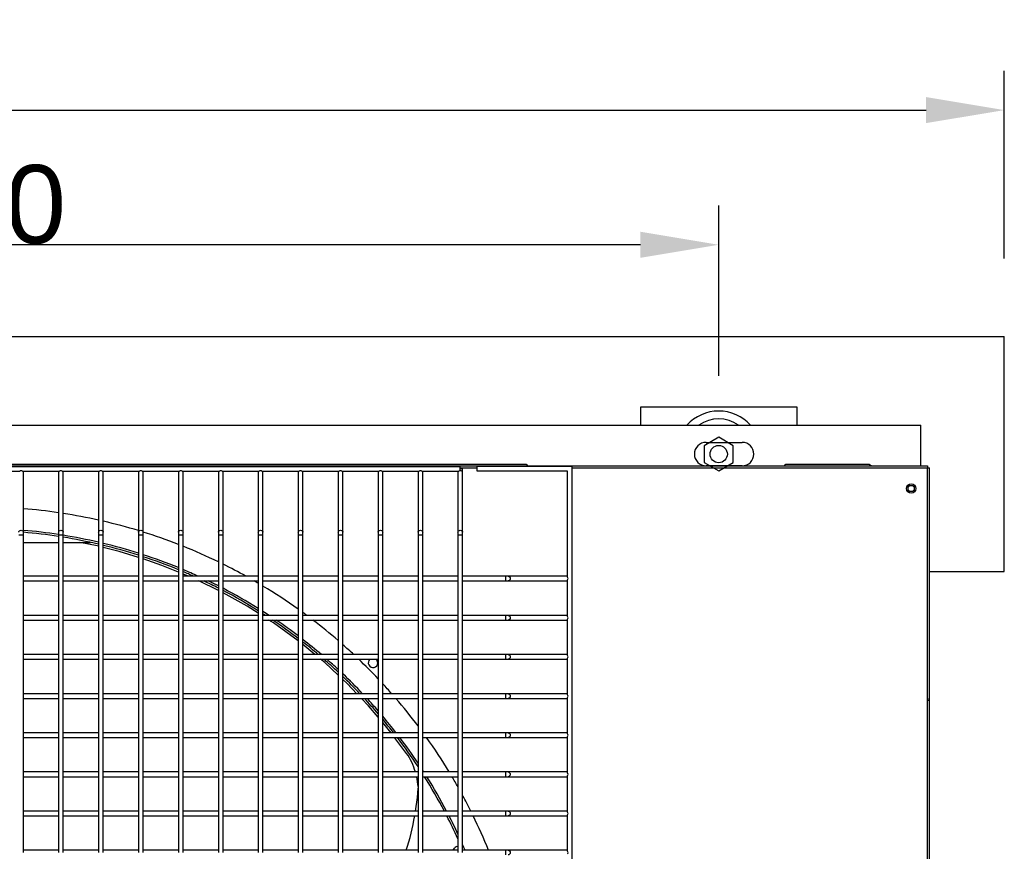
# Model space of a CAD drawing. Extents: x -90708 to 277869, y -117 to 207445.
# Tile 191 of 233: x -76289 to -75661, y 131918 to 132449. Entities that reach past the tile are written whole.
import ezdxf

# ---------------------------------------------------------------- set-up
doc = ezdxf.new("R2010")
doc.units = 0
doc.header["$MEASUREMENT"] = 0
doc.header["$PDMODE"] = 3
doc.header["$PDSIZE"] = 0.005
doc.layers.get('Defpoints').update_dxf_attribs({"linetype": 'CONTINUOUS'})
for name, color, linetype in [('ARQ - EQUIPO CONDENSADORA', 40, 'CONTINUOUS'), ('ARQ-DETALHES', 7, 'CONTINUOUS'), ('ARQ-TEXTO4', 4, 'CONTINUOUS')]:
    doc.layers.add(name, color=color, linetype=linetype)
doc.layers.add('ARQ-COTAS', color=20, linetype='CONTINUOUS', lineweight=18)
doc.styles.add('ARIAL', font='arial.ttf')
doc.dimstyles.new('COTA-50', dxfattribs={"dimscale": 0, "dimtxt": 50, "dimasz": 50, "dimexe": 25, "dimexo": 50, "dimgap": 0.04, "dimtad": 1, "dimdec": 0, "dimzin": 9, "dimdsep": 46, "dimtxsty": 'ARIAL', "dimcen": 1, "dimdle": 75, "dimclrd": 256, "dimclre": 256, "dimclrt": 2, "dimaunit": 1, "dimadec": 0, "dimazin": 0, "dimtfac": 2, "dimtdec": 0, "dimtmove": 2, "dimatfit": 0, "dimfxl": 0.05, "dimtolj": 1, "dimtzin": 4, "dimarcsym": 0})

# ---------------------------------------------------------------- blocks, each defined once
blk = doc.blocks.new('*D1168')
at = {"layer": 'ARQ-COTAS', "lineweight": -2, "transparency": 16777216}
for p, q in [((-78915.58, 132297), (-78915.58, 132416.66)), ((-75660.58, 132297), (-75660.58, 132416.66)), ((-78865.58, 132391.66), (-75710.58, 132391.66))]:
    blk.add_line(p, q, dxfattribs=at)
at = {"layer": 'ARQ-COTAS', "transparency": 16777216}
for points in [[(-78865.58, 132400), (-78865.58, 132383.33), (-78915.58, 132391.66)], [(-75710.58, 132400), (-75710.58, 132383.33), (-75660.58, 132391.66)]]:
    blk.add_solid(points, dxfattribs=at)
at = {"layer": 'Defpoints', "color": 0, "transparency": 16777216}
for p in [(-75660.58, 132391.66), (-78915.58, 132247), (-75660.58, 132247)]:
    blk.add_point(p, dxfattribs=at)
at = {"layer": 'ARQ-COTAS', "color": 2, "transparency": 16777216, "insert": (-77288.08, 132417.25), "char_height": 50, "attachment_point": 5, "style": 'ARIAL'}
blk.add_mtext('\\A1;3255', dxfattribs=at)
blk = doc.blocks.new('*D1176')
at = {"layer": 'ARQ-COTAS', "lineweight": -2, "transparency": 16777216}
for p, q in [((-76792.88, 132222), (-76792.88, 132330.66)), ((-75842.93, 132222), (-75842.93, 132330.66)), ((-75892.93, 132305.66), (-76742.88, 132305.66))]:
    blk.add_line(p, q, dxfattribs=at)
at = {"layer": 'ARQ-COTAS', "transparency": 16777216}
for points in [[(-76742.88, 132314), (-76742.88, 132297.33), (-76792.88, 132305.66)], [(-75892.93, 132314), (-75892.93, 132297.33), (-75842.93, 132305.66)]]:
    blk.add_solid(points, dxfattribs=at)
at = {"layer": 'Defpoints', "color": 0, "transparency": 16777216}
for p in [(-76792.88, 132305.66), (-76792.88, 132172), (-75842.93, 132172)]:
    blk.add_point(p, dxfattribs=at)
at = {"layer": 'ARQ-COTAS', "color": 2, "transparency": 16777216, "insert": (-76317.91, 132331.23), "char_height": 50, "attachment_point": 5, "style": 'ARIAL'}
blk.add_mtext('\\A1;950', dxfattribs=at)

msp = doc.modelspace()

# ---------------------------------------------------------------- linework, layer by layer
at = {"layer": 'ARQ - EQUIPO CONDENSADORA', "linetype": 'Continuous'}
for p, q in [((-76916.034, 132190.55), (-75713.934, 132190.55)), ((-75713.934, 132164.51), (-75713.934, 132190.55)), ((-75850.983, 132179.5), (-75827.983, 132179.5)), ((-76921.185, 132164.51), (-75709.685, 132164.51)), ((-76692.435, 132164.01), (-76007.935, 132164.01)), ((-76663.984, 132165.55), (-75965.984, 132165.55)), ((-76313.085, 132161.01), (-76289.284, 132161.01)), ((-76287.585, 132161.01), (-76263.784, 132161.01)), ((-76286.935, 132160.51), (-76286.935, 132161.01)), ((-76286.935, 132122.137), (-76286.935, 132160.51)), ((-76264.435, 132161.01), (-76264.435, 132160.51)), ((-76264.435, 132160.51), (-76264.435, 132122.137)), ((-76262.085, 132161.01), (-76238.284, 132161.01)), ((-76261.435, 132160.51), (-76261.435, 132161.01)), ((-76261.435, 132122.137), (-76261.435, 132160.51)), ((-76238.935, 132161.01), (-76238.935, 132160.51)), ((-76238.935, 132160.51), (-76238.935, 132122.137)), ((-76236.585, 132161.01), (-76212.784, 132161.01)), ((-76235.935, 132160.51), (-76235.935, 132161.01)), ((-76235.935, 132122.137), (-76235.935, 132160.51)), ((-76213.435, 132161.01), (-76213.435, 132160.51)), ((-76213.435, 132160.51), (-76213.435, 132122.137)), ((-76211.085, 132161.01), (-76187.284, 132161.01)), ((-76210.435, 132160.51), (-76210.435, 132161.01)), ((-76210.435, 132122.137), (-76210.435, 132160.51)), ((-76187.935, 132161.01), (-76187.935, 132160.51)), ((-76187.935, 132160.51), (-76187.935, 132122.137)), ((-76185.585, 132161.01), (-76161.784, 132161.01)), ((-76184.935, 132160.51), (-76184.935, 132161.01)), ((-76184.935, 132122.137), (-76184.935, 132160.51)), ((-76162.435, 132161.01), (-76162.435, 132160.51)), ((-76162.435, 132160.51), (-76162.435, 132122.137)), ((-76160.085, 132161.01), (-76136.284, 132161.01)), ((-76159.435, 132160.51), (-76159.435, 132161.01)), ((-76159.435, 132122.137), (-76159.435, 132160.51)), ((-76136.935, 132161.01), (-76136.935, 132160.51)), ((-76136.935, 132160.51), (-76136.935, 132122.137)), ((-76134.585, 132161.01), (-76110.784, 132161.01)), ((-76133.935, 132160.51), (-76133.935, 132161.01)), ((-76133.935, 132122.137), (-76133.935, 132160.51)), ((-76111.435, 132161.01), (-76111.435, 132160.51)), ((-76111.435, 132160.51), (-76111.435, 132122.137)), ((-76109.085, 132161.01), (-76085.284, 132161.01)), ((-76108.435, 132160.51), (-76108.435, 132161.01)), ((-76108.435, 132122.137), (-76108.435, 132160.51)), ((-76085.935, 132161.01), (-76085.935, 132160.51)), ((-76085.935, 132160.51), (-76085.935, 132122.137)), ((-76083.585, 132161.01), (-76059.784, 132161.01)), ((-76082.935, 132160.51), (-76082.935, 132161.01)), ((-76082.935, 132122.137), (-76082.935, 132160.51)), ((-76060.435, 132161.01), (-76060.435, 132160.51)), ((-76060.435, 132160.51), (-76060.435, 132122.137)), ((-76058.085, 132161.01), (-76034.284, 132161.01)), ((-76057.435, 132160.51), (-76057.435, 132161.01)), ((-76057.435, 132122.137), (-76057.435, 132160.51)), ((-76034.935, 132161.01), (-76034.935, 132160.51)), ((-76034.935, 132160.51), (-76034.935, 132122.137)), ((-76032.585, 132161.01), (-76008.784, 132161.01)), ((-76031.935, 132160.51), (-76031.935, 132161.01)), ((-76031.935, 132122.137), (-76031.935, 132160.51)), ((-76009.435, 132161.01), (-76009.435, 132160.51)), ((-76009.435, 132160.51), (-76009.435, 132122.137)), ((-76007.935, 132162.51), (-76007.935, 132164.01)), ((-76007.935, 132163.259), (-75997.092, 132163.259)), ((-76007.935, 132161.325), (-76007.935, 132162.51)), ((-76006.435, 132162.51), (-76007.935, 132162.51)), ((-76006.435, 132160.51), (-76006.435, 132162.51)), ((-76006.435, 132122.137), (-76006.435, 132160.51)), ((-75997.092, 132161.01), (-75997.092, 132164.01)), ((-75936.435, 132164.01), (-75997.092, 132164.01)), ((-75939.435, 132161.01), (-75997.092, 132161.01)), ((-75965.984, 132165.55), (-75964.944, 132164.51)), ((-75939.435, 132093.36), (-75939.435, 132161.01)), ((-75936.435, 131408.01), (-75936.435, 132164.01)), ((-75936.435, 132163.259), (-75709.686, 132163.259)), ((-75827.983, 132164.5), (-75850.983, 132164.5)), ((-75801.024, 132164.51), (-75799.984, 132165.55)), ((-75799.984, 132165.55), (-75746.934, 132165.55)), ((-75746.934, 132165.55), (-75745.449, 132164.51)), ((-75709.686, 132163.259), (-75709.685, 132163.259)), ((-75709.685, 131409.261), (-75709.686, 132163.259)), ((-75709.685, 132164.51), (-75709.685, 132163.259)), ((-75709.685, 132163.259), (-75708.435, 132163.259)), ((-75708.435, 131409.261), (-75708.435, 132163.259)), ((-76286.935, 132120.46), (-76286.935, 132122.137)), ((-76264.435, 132122.137), (-76264.435, 132120.46)), ((-76261.435, 132120.46), (-76261.435, 132122.137)), ((-76238.935, 132122.137), (-76238.935, 132120.46)), ((-76235.935, 132120.46), (-76235.935, 132122.137)), ((-76213.435, 132122.137), (-76213.435, 132120.46)), ((-76210.435, 132120.46), (-76210.435, 132122.137)), ((-76187.935, 132122.137), (-76187.935, 132120.46)), ((-76184.935, 132120.46), (-76184.935, 132122.137)), ((-76162.435, 132122.137), (-76162.435, 132120.46)), ((-76159.435, 132120.46), (-76159.435, 132122.137)), ((-76136.935, 132122.137), (-76136.935, 132120.46)), ((-76133.935, 132120.46), (-76133.935, 132122.137)), ((-76111.435, 132122.137), (-76111.435, 132120.46)), ((-76108.435, 132120.46), (-76108.435, 132122.137)), ((-76085.935, 132122.137), (-76085.935, 132120.46)), ((-76082.935, 132120.46), (-76082.935, 132122.137)), ((-76060.435, 132122.137), (-76060.435, 132120.46)), ((-76057.435, 132120.46), (-76057.435, 132122.137)), ((-76034.935, 132122.137), (-76034.935, 132120.46)), ((-76031.935, 132120.46), (-76031.935, 132122.137)), ((-76009.435, 132122.137), (-76009.435, 132120.46)), ((-76006.435, 132120.46), (-76006.435, 132122.137)), ((-76289.935, 132120.46), (-76288.435, 132120.46)), ((-76288.435, 132120.46), (-76286.935, 132120.46)), ((-76286.935, 132092.51), (-76286.935, 132120.46)), ((-76264.435, 132120.46), (-76264.435, 132092.511)), ((-76264.435, 132120.46), (-76262.935, 132120.46)), ((-76262.935, 132120.46), (-76261.435, 132120.46)), ((-76261.435, 132092.51), (-76261.435, 132120.46)), ((-76238.935, 132120.46), (-76238.935, 132092.511)), ((-76238.935, 132120.46), (-76237.435, 132120.46)), ((-76237.435, 132120.46), (-76235.935, 132120.46)), ((-76235.935, 132092.51), (-76235.935, 132120.46)), ((-76213.435, 132120.46), (-76213.435, 132092.511)), ((-76213.435, 132120.46), (-76211.935, 132120.46)), ((-76211.935, 132120.46), (-76210.435, 132120.46)), ((-76210.435, 132092.51), (-76210.435, 132120.46)), ((-76187.935, 132120.46), (-76187.935, 132092.511)), ((-76187.935, 132120.46), (-76186.435, 132120.46)), ((-76186.435, 132120.46), (-76184.935, 132120.46)), ((-76184.935, 132092.51), (-76184.935, 132120.46)), ((-76162.435, 132120.46), (-76162.435, 132092.511)), ((-76162.435, 132120.46), (-76160.935, 132120.46)), ((-76160.935, 132120.46), (-76159.435, 132120.46)), ((-76159.435, 132092.51), (-76159.435, 132120.46)), ((-76136.935, 132120.46), (-76136.935, 132092.511)), ((-76136.935, 132120.46), (-76135.435, 132120.46)), ((-76135.435, 132120.46), (-76133.935, 132120.46)), ((-76133.935, 132092.51), (-76133.935, 132120.46)), ((-76111.435, 132120.46), (-76111.435, 132092.511)), ((-76111.435, 132120.46), (-76109.935, 132120.46)), ((-76109.935, 132120.46), (-76108.435, 132120.46)), ((-76108.435, 132092.51), (-76108.435, 132120.46)), ((-76085.935, 132120.46), (-76085.935, 132092.511)), ((-76085.935, 132120.46), (-76084.435, 132120.46)), ((-76084.435, 132120.46), (-76082.935, 132120.46)), ((-76082.935, 132092.51), (-76082.935, 132120.46)), ((-76060.435, 132120.46), (-76060.435, 132092.511)), ((-76060.435, 132120.46), (-76058.935, 132120.46)), ((-76058.935, 132120.46), (-76057.435, 132120.46)), ((-76057.435, 132092.51), (-76057.435, 132120.46)), ((-76034.935, 132120.46), (-76034.935, 132092.511)), ((-76034.935, 132120.46), (-76033.435, 132120.46)), ((-76033.435, 132120.46), (-76031.935, 132120.46)), ((-76031.935, 132092.51), (-76031.935, 132120.46)), ((-76009.435, 132120.46), (-76009.435, 132092.511)), ((-76009.435, 132120.46), (-76007.935, 132120.46)), ((-76007.935, 132120.46), (-76006.435, 132120.46)), ((-76006.435, 132092.51), (-76006.435, 132120.46)), ((-76286.935, 132115.604), (-76264.435, 132115.604)), ((-76261.435, 132115.604), (-76244.094, 132115.604)), ((-76264.435, 132094.01), (-76286.935, 132094.01)), ((-76286.935, 132067.51), (-76286.935, 132092.51)), ((-76286.935, 132091.01), (-76264.435, 132091.01)), ((-76264.435, 132092.511), (-76264.435, 132067.511)), ((-76238.935, 132094.01), (-76261.435, 132094.01)), ((-76261.435, 132067.51), (-76261.435, 132092.51)), ((-76261.435, 132091.01), (-76238.935, 132091.01)), ((-76238.935, 132092.511), (-76238.935, 132067.511)), ((-76213.435, 132094.01), (-76235.935, 132094.01)), ((-76235.935, 132067.51), (-76235.935, 132092.51)), ((-76235.935, 132091.01), (-76213.435, 132091.01)), ((-76213.435, 132092.511), (-76213.435, 132067.511)), ((-76187.935, 132094.01), (-76210.435, 132094.01)), ((-76210.435, 132067.51), (-76210.435, 132092.51)), ((-76210.435, 132091.01), (-76187.935, 132091.01)), ((-76187.935, 132092.511), (-76187.935, 132067.511)), ((-76181.477, 132094.01), (-76184.935, 132095.418)), ((-76162.435, 132094.01), (-76184.935, 132094.01)), ((-76184.935, 132067.51), (-76184.935, 132092.51)), ((-76184.935, 132091.01), (-76162.435, 132091.01)), ((-76162.435, 132085), (-76174.98, 132091.01)), ((-76162.435, 132092.511), (-76162.435, 132067.511)), ((-76136.935, 132094.01), (-76159.435, 132094.01)), ((-76159.435, 132067.51), (-76159.435, 132092.51)), ((-76159.435, 132091.01), (-76136.935, 132091.01)), ((-76136.935, 132092.511), (-76136.935, 132067.511)), ((-76111.435, 132094.01), (-76133.935, 132094.01)), ((-76133.935, 132067.51), (-76133.935, 132092.51)), ((-76133.935, 132091.01), (-76111.435, 132091.01)), ((-76111.435, 132092.511), (-76111.435, 132067.511)), ((-76085.935, 132094.01), (-76108.435, 132094.01)), ((-76108.435, 132067.51), (-76108.435, 132092.51)), ((-76108.435, 132091.01), (-76085.935, 132091.01)), ((-76085.935, 132092.511), (-76085.935, 132067.511)), ((-76060.435, 132094.01), (-76082.935, 132094.01)), ((-76082.935, 132067.51), (-76082.935, 132092.51)), ((-76082.935, 132091.01), (-76060.435, 132091.01)), ((-76060.435, 132092.511), (-76060.435, 132067.511)), ((-76034.935, 132094.01), (-76057.435, 132094.01)), ((-76057.435, 132067.51), (-76057.435, 132092.51)), ((-76057.435, 132091.01), (-76034.935, 132091.01)), ((-76034.935, 132092.511), (-76034.935, 132067.511)), ((-76009.435, 132094.01), (-76031.935, 132094.01)), ((-76031.935, 132067.51), (-76031.935, 132092.51)), ((-76031.935, 132091.01), (-76009.435, 132091.01)), ((-76009.435, 132092.511), (-76009.435, 132067.511)), ((-75979.011, 132094.01), (-76006.435, 132094.01)), ((-76006.435, 132067.51), (-76006.435, 132092.51)), ((-76006.435, 132091.01), (-75979.011, 132091.01)), ((-75977.334, 132094.01), (-75979.011, 132094.01)), ((-75979.011, 132094.01), (-75979.011, 132091.01)), ((-75979.011, 132091.01), (-75977.334, 132091.01)), ((-75939.935, 132094.01), (-75977.334, 132094.01)), ((-75977.334, 132091.01), (-75939.935, 132091.01)), ((-75939.435, 132094.01), (-75939.935, 132094.01)), ((-75939.935, 132091.01), (-75939.435, 132091.01)), ((-75939.435, 132068.36), (-75939.435, 132091.661)), ((-76264.435, 132069.01), (-76286.935, 132069.01)), ((-76286.935, 132042.51), (-76286.935, 132067.51)), ((-76286.935, 132066.01), (-76264.435, 132066.01)), ((-76264.435, 132067.511), (-76264.435, 132042.511)), ((-76238.935, 132069.01), (-76261.435, 132069.01)), ((-76261.435, 132042.51), (-76261.435, 132067.51)), ((-76261.435, 132066.01), (-76238.935, 132066.01)), ((-76238.935, 132067.511), (-76238.935, 132042.511)), ((-76213.435, 132069.01), (-76235.935, 132069.01)), ((-76235.935, 132042.51), (-76235.935, 132067.51)), ((-76235.935, 132066.01), (-76213.435, 132066.01)), ((-76213.435, 132067.511), (-76213.435, 132042.511)), ((-76187.935, 132069.01), (-76210.435, 132069.01)), ((-76210.435, 132042.51), (-76210.435, 132067.51)), ((-76210.435, 132066.01), (-76187.935, 132066.01)), ((-76187.935, 132067.511), (-76187.935, 132042.511)), ((-76162.435, 132069.01), (-76184.935, 132069.01)), ((-76184.935, 132042.51), (-76184.935, 132067.51)), ((-76184.935, 132066.01), (-76162.435, 132066.01)), ((-76162.435, 132067.511), (-76162.435, 132042.511)), ((-76136.935, 132069.01), (-76159.435, 132069.01)), ((-76159.435, 132042.51), (-76159.435, 132067.51)), ((-76159.435, 132066.01), (-76136.935, 132066.01)), ((-76136.935, 132067.511), (-76136.935, 132042.511)), ((-76111.435, 132069.01), (-76133.935, 132069.01)), ((-76133.935, 132042.51), (-76133.935, 132067.51)), ((-76133.935, 132066.01), (-76111.435, 132066.01)), ((-76111.435, 132067.511), (-76111.435, 132042.511)), ((-76085.935, 132069.01), (-76108.435, 132069.01)), ((-76108.435, 132042.51), (-76108.435, 132067.51)), ((-76108.435, 132066.01), (-76085.935, 132066.01)), ((-76085.935, 132067.511), (-76085.935, 132042.511)), ((-76060.435, 132069.01), (-76082.935, 132069.01)), ((-76082.935, 132042.51), (-76082.935, 132067.51)), ((-76082.935, 132066.01), (-76060.435, 132066.01)), ((-76060.435, 132067.511), (-76060.435, 132042.511)), ((-76034.935, 132069.01), (-76057.435, 132069.01)), ((-76057.435, 132042.51), (-76057.435, 132067.51)), ((-76057.435, 132066.01), (-76034.935, 132066.01)), ((-76034.935, 132067.511), (-76034.935, 132042.511)), ((-76009.435, 132069.01), (-76031.935, 132069.01)), ((-76031.935, 132042.51), (-76031.935, 132067.51)), ((-76031.935, 132066.01), (-76009.435, 132066.01)), ((-76009.435, 132067.511), (-76009.435, 132042.511)), ((-75979.011, 132069.01), (-76006.435, 132069.01)), ((-76006.435, 132042.51), (-76006.435, 132067.51)), ((-76006.435, 132066.01), (-75979.011, 132066.01)), ((-75977.334, 132069.01), (-75979.011, 132069.01)), ((-75979.011, 132069.01), (-75979.011, 132066.01)), ((-75979.011, 132066.01), (-75977.334, 132066.01)), ((-75939.935, 132069.01), (-75977.334, 132069.01)), ((-75977.334, 132066.01), (-75939.935, 132066.01)), ((-75939.435, 132069.01), (-75939.935, 132069.01)), ((-75939.935, 132066.01), (-75939.435, 132066.01)), ((-75939.435, 132043.36), (-75939.435, 132066.661)), ((-76100.787, 132044.01), (-76108.435, 132050.313)), ((-76264.435, 132044.01), (-76286.935, 132044.01)), ((-76286.935, 132017.51), (-76286.935, 132042.51)), ((-76286.935, 132041.01), (-76264.435, 132041.01)), ((-76264.435, 132042.511), (-76264.435, 132017.511)), ((-76238.935, 132044.01), (-76261.435, 132044.01)), ((-76261.435, 132017.51), (-76261.435, 132042.51)), ((-76261.435, 132041.01), (-76238.935, 132041.01)), ((-76238.935, 132042.511), (-76238.935, 132017.511)), ((-76213.435, 132044.01), (-76235.935, 132044.01)), ((-76235.935, 132017.51), (-76235.935, 132042.51)), ((-76235.935, 132041.01), (-76213.435, 132041.01)), ((-76213.435, 132042.511), (-76213.435, 132017.511)), ((-76187.935, 132044.01), (-76210.435, 132044.01)), ((-76210.435, 132017.51), (-76210.435, 132042.51)), ((-76210.435, 132041.01), (-76187.935, 132041.01)), ((-76187.935, 132042.511), (-76187.935, 132017.511)), ((-76162.435, 132044.01), (-76184.935, 132044.01)), ((-76184.935, 132017.51), (-76184.935, 132042.51)), ((-76184.935, 132041.01), (-76162.435, 132041.01)), ((-76162.435, 132042.511), (-76162.435, 132017.511)), ((-76136.935, 132044.01), (-76159.435, 132044.01)), ((-76159.435, 132017.51), (-76159.435, 132042.51)), ((-76159.435, 132041.01), (-76136.935, 132041.01)), ((-76136.935, 132042.511), (-76136.935, 132017.511)), ((-76111.435, 132044.01), (-76133.935, 132044.01)), ((-76133.935, 132017.51), (-76133.935, 132042.51)), ((-76133.935, 132041.01), (-76111.435, 132041.01)), ((-76111.435, 132042.511), (-76111.435, 132017.511)), ((-76085.935, 132044.01), (-76108.435, 132044.01)), ((-76108.435, 132017.51), (-76108.435, 132042.51)), ((-76108.435, 132041.01), (-76085.935, 132041.01)), ((-76085.935, 132042.511), (-76085.935, 132017.511)), ((-76060.435, 132044.01), (-76082.935, 132044.01)), ((-76082.935, 132017.51), (-76082.935, 132042.51)), ((-76082.935, 132041.01), (-76060.435, 132041.01)), ((-76060.435, 132042.511), (-76060.435, 132017.511)), ((-76034.935, 132044.01), (-76057.435, 132044.01)), ((-76057.435, 132017.51), (-76057.435, 132042.51)), ((-76057.435, 132041.01), (-76034.935, 132041.01)), ((-76034.935, 132042.511), (-76034.935, 132017.511)), ((-76009.435, 132044.01), (-76031.935, 132044.01)), ((-76031.935, 132017.51), (-76031.935, 132042.51)), ((-76031.935, 132041.01), (-76009.435, 132041.01)), ((-76009.435, 132042.511), (-76009.435, 132017.511)), ((-75979.011, 132044.01), (-76006.435, 132044.01)), ((-76006.435, 132017.51), (-76006.435, 132042.51)), ((-76006.435, 132041.01), (-75979.011, 132041.01)), ((-75977.334, 132044.01), (-75979.011, 132044.01)), ((-75979.011, 132044.01), (-75979.011, 132041.01)), ((-75979.011, 132041.01), (-75977.334, 132041.01)), ((-75939.935, 132044.01), (-75977.334, 132044.01)), ((-75977.334, 132041.01), (-75939.935, 132041.01)), ((-75939.435, 132044.01), (-75939.935, 132044.01)), ((-75939.935, 132041.01), (-75939.435, 132041.01)), ((-75939.435, 132018.36), (-75939.435, 132041.661)), ((-76264.435, 132019.01), (-76286.935, 132019.01)), ((-76286.935, 131992.51), (-76286.935, 132017.51)), ((-76286.935, 132016.01), (-76264.435, 132016.01)), ((-76264.435, 132017.511), (-76264.435, 131992.511)), ((-76238.935, 132019.01), (-76261.435, 132019.01)), ((-76261.435, 131992.51), (-76261.435, 132017.51)), ((-76261.435, 132016.01), (-76238.935, 132016.01)), ((-76238.935, 132017.511), (-76238.935, 131992.511)), ((-76213.435, 132019.01), (-76235.935, 132019.01)), ((-76235.935, 131992.51), (-76235.935, 132017.51)), ((-76235.935, 132016.01), (-76213.435, 132016.01)), ((-76213.435, 132017.511), (-76213.435, 131992.511)), ((-76187.935, 132019.01), (-76210.435, 132019.01)), ((-76210.435, 131992.51), (-76210.435, 132017.51)), ((-76210.435, 132016.01), (-76187.935, 132016.01)), ((-76187.935, 132017.511), (-76187.935, 131992.511)), ((-76162.435, 132019.01), (-76184.935, 132019.01)), ((-76184.935, 131992.51), (-76184.935, 132017.51)), ((-76184.935, 132016.01), (-76162.435, 132016.01)), ((-76162.435, 132017.511), (-76162.435, 131992.511)), ((-76136.935, 132019.01), (-76159.435, 132019.01)), ((-76159.435, 131992.51), (-76159.435, 132017.51)), ((-76159.435, 132016.01), (-76136.935, 132016.01)), ((-76136.935, 132017.511), (-76136.935, 131992.511)), ((-76111.435, 132019.01), (-76133.935, 132019.01)), ((-76133.935, 131992.51), (-76133.935, 132017.51)), ((-76133.935, 132016.01), (-76111.435, 132016.01)), ((-76111.435, 132017.511), (-76111.435, 131992.511)), ((-76085.935, 132019.01), (-76108.435, 132019.01)), ((-76108.435, 131992.51), (-76108.435, 132017.51)), ((-76108.435, 132016.01), (-76085.935, 132016.01)), ((-76085.935, 132017.511), (-76085.935, 131992.511)), ((-76060.435, 132019.01), (-76082.935, 132019.01)), ((-76082.935, 131992.51), (-76082.935, 132017.51)), ((-76082.935, 132016.01), (-76060.435, 132016.01)), ((-76060.435, 132017.511), (-76060.435, 131992.511)), ((-76034.935, 132019.01), (-76057.435, 132019.01)), ((-76057.435, 131992.51), (-76057.435, 132017.51)), ((-76057.435, 132016.01), (-76034.935, 132016.01)), ((-76034.935, 132017.511), (-76034.935, 131992.511)), ((-76009.435, 132019.01), (-76031.935, 132019.01)), ((-76031.935, 131992.51), (-76031.935, 132017.51)), ((-76031.935, 132016.01), (-76009.435, 132016.01)), ((-76009.435, 132017.511), (-76009.435, 131992.511)), ((-75979.011, 132019.01), (-76006.435, 132019.01)), ((-76006.435, 131992.51), (-76006.435, 132017.51)), ((-76006.435, 132016.01), (-75979.011, 132016.01)), ((-75977.334, 132019.01), (-75979.011, 132019.01)), ((-75979.011, 132019.01), (-75979.011, 132016.01)), ((-75979.011, 132016.01), (-75977.334, 132016.01)), ((-75939.935, 132019.01), (-75977.334, 132019.01)), ((-75977.334, 132016.01), (-75939.935, 132016.01)), ((-75939.435, 132019.01), (-75939.935, 132019.01)), ((-75939.935, 132016.01), (-75939.435, 132016.01)), ((-75939.435, 131993.36), (-75939.435, 132016.661)), ((-75709.685, 132016.134), (-75709.685, 132014.883)), ((-75709.686, 132014.883), (-75709.685, 132014.883)), ((-75709.685, 132014.883), (-75708.435, 132014.883)), ((-76264.435, 131994.01), (-76286.935, 131994.01)), ((-76286.935, 131967.51), (-76286.935, 131992.51)), ((-76286.935, 131991.01), (-76264.435, 131991.01)), ((-76264.435, 131992.511), (-76264.435, 131967.511)), ((-76238.935, 131994.01), (-76261.435, 131994.01)), ((-76261.435, 131967.51), (-76261.435, 131992.51)), ((-76261.435, 131991.01), (-76238.935, 131991.01)), ((-76238.935, 131992.511), (-76238.935, 131967.511)), ((-76213.435, 131994.01), (-76235.935, 131994.01)), ((-76235.935, 131967.51), (-76235.935, 131992.51)), ((-76235.935, 131991.01), (-76213.435, 131991.01)), ((-76213.435, 131992.511), (-76213.435, 131967.511)), ((-76187.935, 131994.01), (-76210.435, 131994.01)), ((-76210.435, 131967.51), (-76210.435, 131992.51)), ((-76210.435, 131991.01), (-76187.935, 131991.01)), ((-76187.935, 131992.511), (-76187.935, 131967.511)), ((-76162.435, 131994.01), (-76184.935, 131994.01)), ((-76184.935, 131967.51), (-76184.935, 131992.51)), ((-76184.935, 131991.01), (-76162.435, 131991.01)), ((-76162.435, 131992.511), (-76162.435, 131967.511)), ((-76136.935, 131994.01), (-76159.435, 131994.01)), ((-76159.435, 131967.51), (-76159.435, 131992.51)), ((-76159.435, 131991.01), (-76136.935, 131991.01)), ((-76136.935, 131992.511), (-76136.935, 131967.511)), ((-76111.435, 131994.01), (-76133.935, 131994.01)), ((-76133.935, 131967.51), (-76133.935, 131992.51)), ((-76133.935, 131991.01), (-76111.435, 131991.01)), ((-76111.435, 131992.511), (-76111.435, 131967.511)), ((-76085.935, 131994.01), (-76108.435, 131994.01)), ((-76108.435, 131967.51), (-76108.435, 131992.51)), ((-76108.435, 131991.01), (-76085.935, 131991.01)), ((-76085.935, 131992.511), (-76085.935, 131967.511)), ((-76060.435, 131994.01), (-76082.935, 131994.01)), ((-76082.935, 131967.51), (-76082.935, 131992.51)), ((-76082.935, 131991.01), (-76060.435, 131991.01)), ((-76060.435, 131992.511), (-76060.435, 131967.511)), ((-76034.935, 131994.01), (-76057.435, 131994.01)), ((-76057.435, 131967.51), (-76057.435, 131992.51)), ((-76057.435, 131991.01), (-76034.935, 131991.01)), ((-76042.251, 131980.907), (-76049.873, 131991.01)), ((-76034.935, 131992.511), (-76034.935, 131967.511)), ((-76009.435, 131994.01), (-76031.935, 131994.01)), ((-76031.935, 131967.51), (-76031.935, 131992.51)), ((-76031.935, 131991.01), (-76009.435, 131991.01)), ((-76009.435, 131992.511), (-76009.435, 131967.511)), ((-75979.011, 131994.01), (-76006.435, 131994.01)), ((-76006.435, 131967.51), (-76006.435, 131992.51)), ((-76006.435, 131991.01), (-75979.011, 131991.01)), ((-75977.334, 131994.01), (-75979.011, 131994.01)), ((-75979.011, 131994.01), (-75979.011, 131991.01)), ((-75979.011, 131991.01), (-75977.334, 131991.01)), ((-75939.935, 131994.01), (-75977.334, 131994.01)), ((-75977.334, 131991.01), (-75939.935, 131991.01)), ((-75939.435, 131994.01), (-75939.935, 131994.01)), ((-75939.935, 131991.01), (-75939.435, 131991.01)), ((-75939.435, 131968.36), (-75939.435, 131991.661)), ((-76264.435, 131969.01), (-76286.935, 131969.01)), ((-76286.935, 131942.51), (-76286.935, 131967.51)), ((-76286.935, 131966.01), (-76264.435, 131966.01)), ((-76264.435, 131967.511), (-76264.435, 131942.511)), ((-76238.935, 131969.01), (-76261.435, 131969.01)), ((-76261.435, 131942.51), (-76261.435, 131967.51)), ((-76261.435, 131966.01), (-76238.935, 131966.01)), ((-76238.935, 131967.511), (-76238.935, 131942.511)), ((-76213.435, 131969.01), (-76235.935, 131969.01)), ((-76235.935, 131942.51), (-76235.935, 131967.51)), ((-76235.935, 131966.01), (-76213.435, 131966.01)), ((-76213.435, 131967.511), (-76213.435, 131942.511)), ((-76187.935, 131969.01), (-76210.435, 131969.01)), ((-76210.435, 131942.51), (-76210.435, 131967.51)), ((-76210.435, 131966.01), (-76187.935, 131966.01)), ((-76187.935, 131967.511), (-76187.935, 131942.511)), ((-76162.435, 131969.01), (-76184.935, 131969.01)), ((-76184.935, 131942.51), (-76184.935, 131967.51)), ((-76184.935, 131966.01), (-76162.435, 131966.01)), ((-76162.435, 131967.511), (-76162.435, 131942.511)), ((-76136.935, 131969.01), (-76159.435, 131969.01)), ((-76159.435, 131942.51), (-76159.435, 131967.51)), ((-76159.435, 131966.01), (-76136.935, 131966.01)), ((-76136.935, 131967.511), (-76136.935, 131942.511)), ((-76111.435, 131969.01), (-76133.935, 131969.01)), ((-76133.935, 131942.51), (-76133.935, 131967.51)), ((-76133.935, 131966.01), (-76111.435, 131966.01)), ((-76111.435, 131967.511), (-76111.435, 131942.511)), ((-76085.935, 131969.01), (-76108.435, 131969.01)), ((-76108.435, 131942.51), (-76108.435, 131967.51)), ((-76108.435, 131966.01), (-76085.935, 131966.01)), ((-76085.935, 131967.511), (-76085.935, 131942.511)), ((-76060.435, 131969.01), (-76082.935, 131969.01)), ((-76082.935, 131942.51), (-76082.935, 131967.51)), ((-76082.935, 131966.01), (-76060.435, 131966.01)), ((-76060.435, 131967.511), (-76060.435, 131942.511)), ((-76034.935, 131969.01), (-76057.435, 131969.01)), ((-76057.435, 131942.51), (-76057.435, 131967.51)), ((-76057.435, 131966.01), (-76034.935, 131966.01)), ((-76034.935, 131959.675), (-76035.756, 131966.01)), ((-76034.935, 131967.511), (-76034.935, 131942.511)), ((-76009.435, 131969.01), (-76031.935, 131969.01)), ((-76031.935, 131942.51), (-76031.935, 131967.51)), ((-76031.935, 131966.01), (-76009.435, 131966.01)), ((-76009.435, 131967.511), (-76009.435, 131942.511)), ((-75979.011, 131969.01), (-76006.435, 131969.01)), ((-76006.435, 131942.51), (-76006.435, 131967.51)), ((-76006.435, 131966.01), (-75979.011, 131966.01)), ((-75977.334, 131969.01), (-75979.011, 131969.01)), ((-75979.011, 131969.01), (-75979.011, 131966.01)), ((-75979.011, 131966.01), (-75977.334, 131966.01)), ((-75939.935, 131969.01), (-75977.334, 131969.01)), ((-75977.334, 131966.01), (-75939.935, 131966.01)), ((-75939.435, 131969.01), (-75939.935, 131969.01)), ((-75939.935, 131966.01), (-75939.435, 131966.01)), ((-75939.435, 131943.36), (-75939.435, 131966.661)), ((-76035.199, 131952.635), (-76034.935, 131958.774)), ((-76036.581, 131944.01), (-76035.199, 131952.635)), ((-76264.435, 131944.01), (-76286.935, 131944.01)), ((-76286.935, 131917.51), (-76286.935, 131942.51)), ((-76286.935, 131941.01), (-76264.435, 131941.01)), ((-76264.435, 131942.511), (-76264.435, 131917.511)), ((-76238.935, 131944.01), (-76261.435, 131944.01)), ((-76261.435, 131917.51), (-76261.435, 131942.51)), ((-76261.435, 131941.01), (-76238.935, 131941.01)), ((-76238.935, 131942.511), (-76238.935, 131917.511)), ((-76213.435, 131944.01), (-76235.935, 131944.01)), ((-76235.935, 131917.51), (-76235.935, 131942.51)), ((-76235.935, 131941.01), (-76213.435, 131941.01)), ((-76213.435, 131942.511), (-76213.435, 131917.511)), ((-76187.935, 131944.01), (-76210.435, 131944.01)), ((-76210.435, 131917.51), (-76210.435, 131942.51)), ((-76210.435, 131941.01), (-76187.935, 131941.01)), ((-76187.935, 131942.511), (-76187.935, 131917.511)), ((-76162.435, 131944.01), (-76184.935, 131944.01)), ((-76184.935, 131917.51), (-76184.935, 131942.51)), ((-76184.935, 131941.01), (-76162.435, 131941.01)), ((-76162.435, 131942.511), (-76162.435, 131917.511)), ((-76136.935, 131944.01), (-76159.435, 131944.01)), ((-76159.435, 131917.51), (-76159.435, 131942.51)), ((-76159.435, 131941.01), (-76136.935, 131941.01)), ((-76136.935, 131942.511), (-76136.935, 131917.511)), ((-76111.435, 131944.01), (-76133.935, 131944.01)), ((-76133.935, 131917.51), (-76133.935, 131942.51)), ((-76133.935, 131941.01), (-76111.435, 131941.01)), ((-76111.435, 131942.511), (-76111.435, 131917.511)), ((-76085.935, 131944.01), (-76108.435, 131944.01)), ((-76108.435, 131917.51), (-76108.435, 131942.51)), ((-76108.435, 131941.01), (-76085.935, 131941.01)), ((-76085.935, 131942.511), (-76085.935, 131917.511)), ((-76060.435, 131944.01), (-76082.935, 131944.01)), ((-76082.935, 131917.51), (-76082.935, 131942.51)), ((-76082.935, 131941.01), (-76060.435, 131941.01)), ((-76060.435, 131942.511), (-76060.435, 131917.511)), ((-76034.935, 131944.01), (-76057.435, 131944.01)), ((-76057.435, 131917.51), (-76057.435, 131942.51)), ((-76057.435, 131941.01), (-76034.935, 131941.01)), ((-76034.935, 131942.511), (-76034.935, 131917.511)), ((-76009.435, 131944.01), (-76031.935, 131944.01)), ((-76031.935, 131917.51), (-76031.935, 131942.51)), ((-76031.935, 131941.01), (-76009.435, 131941.01)), ((-76009.435, 131942.511), (-76009.435, 131917.511)), ((-75979.011, 131944.01), (-76006.435, 131944.01)), ((-76006.435, 131917.51), (-76006.435, 131942.51)), ((-76006.435, 131941.01), (-75979.011, 131941.01)), ((-75977.334, 131944.01), (-75979.011, 131944.01)), ((-75979.011, 131944.01), (-75979.011, 131941.01)), ((-75979.011, 131941.01), (-75977.334, 131941.01)), ((-75939.935, 131944.01), (-75977.334, 131944.01)), ((-75977.334, 131941.01), (-75939.935, 131941.01)), ((-75939.435, 131944.01), (-75939.935, 131944.01)), ((-75939.935, 131941.01), (-75939.435, 131941.01)), ((-75939.435, 131918.36), (-75939.435, 131941.661)), ((-76264.435, 131919.01), (-76286.935, 131919.01)), ((-76238.935, 131919.01), (-76261.435, 131919.01)), ((-76213.435, 131919.01), (-76235.935, 131919.01)), ((-76187.935, 131919.01), (-76210.435, 131919.01)), ((-76162.435, 131919.01), (-76184.935, 131919.01)), ((-76136.935, 131919.01), (-76159.435, 131919.01)), ((-76111.435, 131919.01), (-76133.935, 131919.01)), ((-76085.935, 131919.01), (-76108.435, 131919.01)), ((-76060.435, 131919.01), (-76082.935, 131919.01)), ((-76034.935, 131919.01), (-76057.435, 131919.01)), ((-76009.435, 131919.01), (-76031.935, 131919.01)), ((-76012.454, 131919.01), (-76011.6, 131920.39)), ((-75979.011, 131919.01), (-76006.435, 131919.01)), ((-75977.334, 131919.01), (-75979.011, 131919.01)), ((-75979.011, 131919.01), (-75979.011, 131916.01)), ((-75939.935, 131919.01), (-75977.334, 131919.01)), ((-75939.435, 131919.01), (-75939.935, 131919.01))]:
    msp.add_line(p, q, dxfattribs=at)
at = {"layer": 'ARQ - EQUIPO CONDENSADORA', "linetype": 'Continuous', "flags": 128}
for points in [[(-76289.935, 132122.137), (-76289.821, 132122.619), (-76289.495, 132123.027), (-76289.009, 132123.3), (-76288.435, 132123.395)], [(-76288.435, 132123.395), (-76287.861, 132123.3), (-76287.374, 132123.027), (-76287.049, 132122.619), (-76286.935, 132122.137)], [(-76264.435, 132122.137), (-76264.321, 132122.619), (-76263.995, 132123.027), (-76263.509, 132123.3), (-76262.935, 132123.395)], [(-76262.935, 132123.395), (-76262.361, 132123.3), (-76261.874, 132123.027), (-76261.549, 132122.619), (-76261.435, 132122.137)], [(-76238.935, 132122.137), (-76238.821, 132122.619), (-76238.495, 132123.027), (-76238.009, 132123.3), (-76237.435, 132123.395)], [(-76237.435, 132123.395), (-76236.861, 132123.3), (-76236.374, 132123.027), (-76236.049, 132122.619), (-76235.935, 132122.137)], [(-76213.435, 132122.137), (-76213.321, 132122.619), (-76212.995, 132123.027), (-76212.509, 132123.3), (-76211.935, 132123.395)], [(-76211.935, 132123.395), (-76211.361, 132123.3), (-76210.874, 132123.027), (-76210.549, 132122.619), (-76210.435, 132122.137)], [(-76187.935, 132122.137), (-76187.821, 132122.619), (-76187.495, 132123.027), (-76187.009, 132123.3), (-76186.435, 132123.395)], [(-76186.435, 132123.395), (-76185.861, 132123.3), (-76185.374, 132123.027), (-76185.049, 132122.619), (-76184.935, 132122.137)], [(-76162.435, 132122.137), (-76162.321, 132122.619), (-76161.995, 132123.027), (-76161.509, 132123.3), (-76160.935, 132123.395)], [(-76160.935, 132123.395), (-76160.361, 132123.3), (-76159.874, 132123.027), (-76159.549, 132122.619), (-76159.435, 132122.137)], [(-76136.935, 132122.137), (-76136.821, 132122.619), (-76136.495, 132123.027), (-76136.009, 132123.3), (-76135.435, 132123.395)], [(-76135.435, 132123.395), (-76134.861, 132123.3), (-76134.374, 132123.027), (-76134.049, 132122.619), (-76133.935, 132122.137)], [(-76111.435, 132122.137), (-76111.321, 132122.619), (-76110.995, 132123.027), (-76110.509, 132123.3), (-76109.935, 132123.395)], [(-76109.935, 132123.395), (-76109.361, 132123.3), (-76108.874, 132123.027), (-76108.549, 132122.619), (-76108.435, 132122.137)], [(-76085.935, 132122.137), (-76085.821, 132122.619), (-76085.495, 132123.027), (-76085.009, 132123.3), (-76084.435, 132123.395)], [(-76084.435, 132123.395), (-76083.861, 132123.3), (-76083.374, 132123.027), (-76083.049, 132122.619), (-76082.935, 132122.137)], [(-76060.435, 132122.137), (-76060.321, 132122.619), (-76059.995, 132123.027), (-76059.509, 132123.3), (-76058.935, 132123.395)], [(-76058.935, 132123.395), (-76058.361, 132123.3), (-76057.874, 132123.027), (-76057.549, 132122.619), (-76057.435, 132122.137)], [(-76034.935, 132122.137), (-76034.821, 132122.619), (-76034.495, 132123.027), (-76034.009, 132123.3), (-76033.435, 132123.395)], [(-76033.435, 132123.395), (-76032.861, 132123.3), (-76032.374, 132123.027), (-76032.049, 132122.619), (-76031.935, 132122.137)], [(-76009.435, 132122.137), (-76009.321, 132122.619), (-76008.995, 132123.027), (-76008.509, 132123.3), (-76007.935, 132123.395)], [(-76007.935, 132123.395), (-76007.361, 132123.3), (-76006.874, 132123.027), (-76006.549, 132122.619), (-76006.435, 132122.137)], [(-76238.935, 132113.14), (-76239.746, 132113.347), (-76250.936, 132115.604)], [(-76213.435, 132106.073), (-76225.779, 132109.789), (-76235.935, 132112.376)], [(-76187.935, 132096.639), (-76198.494, 132100.936), (-76210.435, 132105.095)], [(-75977.334, 132094.01), (-75976.852, 132093.896), (-75976.444, 132093.571), (-75976.171, 132093.084), (-75976.076, 132092.51), (-75976.171, 132091.936), (-75976.444, 132091.45), (-75976.852, 132091.125), (-75977.334, 132091.01)], [(-76136.935, 132070.322), (-76144.109, 132074.885), (-76159.435, 132083.397)], [(-76111.435, 132052.689), (-76127.299, 132064.192), (-76130.157, 132066.01)], [(-75977.334, 132069.01), (-75976.852, 132068.896), (-75976.444, 132068.571), (-75976.171, 132068.084), (-75976.076, 132067.51), (-75976.171, 132066.936), (-75976.444, 132066.45), (-75976.852, 132066.125), (-75977.334, 132066.01)], [(-76085.935, 132030.862), (-76094.49, 132038.82), (-76097.147, 132041.01)], [(-75977.334, 132044.01), (-75976.852, 132043.896), (-75976.444, 132043.571), (-75976.171, 132043.084), (-75976.076, 132042.51), (-75976.171, 132041.936), (-75976.444, 132041.45), (-75976.852, 132041.125), (-75977.334, 132041.01)], [(-76073.971, 132019.01), (-76080.214, 132025.54), (-76082.935, 132028.071)], [(-76060.435, 132004.047), (-76066.595, 132011.296), (-76071.103, 132016.01)], [(-75977.334, 132019.01), (-75976.852, 132018.896), (-75976.444, 132018.571), (-75976.171, 132018.084), (-75976.076, 132017.51), (-75976.171, 132016.936), (-75976.444, 132016.45), (-75976.852, 132016.125), (-75977.334, 132016.01)], [(-76052.136, 131994.01), (-76053.966, 131996.436), (-76057.435, 132000.517)], [(-75977.334, 131994.01), (-75976.852, 131993.896), (-75976.444, 131993.571), (-75976.171, 131993.084), (-75976.076, 131992.51), (-75976.171, 131991.936), (-75976.444, 131991.45), (-75976.852, 131991.125), (-75977.334, 131991.01)], [(-75977.334, 131969.01), (-75976.852, 131968.896), (-75976.444, 131968.571), (-75976.171, 131968.084), (-75976.076, 131967.51), (-75976.171, 131966.936), (-75976.444, 131966.45), (-75976.852, 131966.125), (-75977.334, 131966.01)], [(-75977.334, 131944.01), (-75976.852, 131943.896), (-75976.444, 131943.571), (-75976.171, 131943.084), (-75976.076, 131942.51), (-75976.171, 131941.936), (-75976.444, 131941.45), (-75976.852, 131941.125), (-75977.334, 131941.01)], [(-75977.334, 131919.01), (-75976.852, 131918.896), (-75976.444, 131918.571), (-75976.171, 131918.084), (-75976.076, 131917.51), (-75976.171, 131916.936), (-75976.444, 131916.45), (-75976.852, 131916.125), (-75977.334, 131916.01)]]:
    msp.add_lwpolyline(points, dxfattribs=at)
at = {"layer": 'ARQ - EQUIPO CONDENSADORA', "linetype": 'Continuous'}
for centre, radius in [((-75720.036, 132150.009), 3), ((-75720.034, 132150.009), 2)]:
    msp.add_circle(centre, radius, dxfattribs=at)
for centre, radius, start, end in [((-75850.983, 132172), 7.5, 90, 270), ((-75827.983, 132172), 7.5, 270, 90), ((-76288.435, 132160.02), 1.305, 49.375108, 130.624892), ((-76287.559, 132160.466), 0.625, 4.071391, 60.506497), ((-76263.811, 132160.466), 0.625, 119.493502, 175.928608), ((-76262.935, 132160.02), 1.305, 49.375108, 130.624892), ((-76262.059, 132160.466), 0.625, 4.071394, 60.506496), ((-76238.311, 132160.466), 0.625, 119.493505, 175.928603), ((-76237.435, 132160.02), 1.305, 49.375108, 130.624892), ((-76236.559, 132160.466), 0.625, 4.071395, 60.506496), ((-76212.811, 132160.466), 0.625, 119.493503, 175.928605), ((-76211.935, 132160.02), 1.305, 49.375108, 130.624892), ((-76211.059, 132160.466), 0.625, 4.071398, 60.506495), ((-76187.311, 132160.466), 0.625, 119.493505, 175.928606), ((-76186.435, 132160.02), 1.305, 49.375108, 130.624892), ((-76185.559, 132160.466), 0.625, 4.071392, 60.506497), ((-76161.811, 132160.466), 0.625, 119.493503, 175.928608), ((-76160.935, 132160.02), 1.305, 49.375108, 130.624892), ((-76160.059, 132160.466), 0.625, 4.071396, 60.506496), ((-76136.311, 132160.466), 0.625, 119.493504, 175.928604), ((-76135.435, 132160.02), 1.305, 49.375108, 130.624892), ((-76134.559, 132160.466), 0.625, 4.071397, 60.506496), ((-76110.811, 132160.466), 0.625, 119.493502, 175.928606), ((-76109.935, 132160.02), 1.305, 49.375108, 130.624892), ((-76109.059, 132160.466), 0.625, 4.071391, 60.506498), ((-76085.311, 132160.466), 0.625, 119.493504, 175.928607), ((-76084.435, 132160.02), 1.305, 49.375108, 130.624892), ((-76083.559, 132160.466), 0.625, 4.071393, 60.506496), ((-76059.811, 132160.466), 0.625, 119.493504, 175.928607), ((-76058.935, 132160.02), 1.305, 49.375108, 130.624892), ((-76058.059, 132160.466), 0.625, 4.071397, 60.506496), ((-76034.311, 132160.466), 0.625, 119.493505, 175.928602), ((-76033.435, 132160.02), 1.305, 49.375108, 130.624892), ((-76032.559, 132160.466), 0.625, 4.071397, 60.506497), ((-76008.811, 132160.466), 0.625, 119.476242, 175.945867), ((-76007.917, 132159.972), 1.353, 90.761164, 129.863728), ((-76007.696, 132159.976), 1.37, 22.965749, 100.034251), ((-76315.434, 131787.009), 351.25, 81.651551, 85.346137), ((-76315.434, 131787.009), 351.25, 77.420694, 81.156631), ((-76315.434, 131787.009), 351.25, 73.118777, 76.918802), ((-76315.434, 131787.009), 337.5, 81.308849, 85.156091), ((-76315.434, 131787.009), 336.25, 81.276289, 85.138041), ((-76315.434, 131787.009), 351.25, 68.716281, 72.60668), ((-76315.434, 131787.009), 337.5, 76.899271, 80.793276), ((-76315.434, 131787.009), 336.25, 76.849697, 80.758751), ((-76315.434, 131787.009), 337.5, 72.409054, 76.375802), ((-76315.434, 131787.009), 336.25, 72.341512, 76.324172), ((-76315.434, 131787.009), 351.25, 64.177518, 68.190153), ((-76315.434, 131787.009), 337.5, 67.804082, 71.873975), ((-76315.434, 131787.009), 336.25, 67.717151, 71.804236), ((-76315.434, 131787.009), 337.5, 65.454628, 67.252936), ((-76315.434, 131787.009), 336.25, 65.925262, 67.163603), ((-76315.434, 131787.009), 351.25, 60.929699, 63.632613), ((-76315.434, 131787.009), 336.25, 62.934061, 64.701293), ((-76315.434, 131787.009), 337.5, 63.042441, 64.255997), ((-76315.434, 131787.009), 351.25, 59.457177, 59.937935), ((-75939.979, 132093.386), 0.625, 29.493503, 85.928608), ((-75939.979, 132091.634), 0.625, 274.071392, 330.506497), ((-75940.425, 132092.51), 1.305, 319.375108, 40.624892), ((-76315.434, 131787.009), 337.5, 58.069788, 62.469595), ((-76315.434, 131787.009), 336.25, 57.936958, 62.358516), ((-76315.434, 131787.009), 351.25, 54.494573, 58.887299), ((-76315.434, 131787.009), 337.5, 56.67404, 57.467711), ((-76315.434, 131787.009), 336.25, 56.999381, 57.331746), ((-76315.434, 131787.009), 336.25, 52.649559, 56.072321), ((-76315.434, 131787.009), 337.5, 52.811338, 55.758133), ((-76315.434, 131787.009), 351.25, 53.403109, 53.891161), ((-76315.434, 131787.009), 351.25, 49.203229, 52.590028), ((-75939.979, 132068.386), 0.625, 29.493503, 85.928607), ((-75939.979, 132066.634), 0.625, 274.071392, 330.506497), ((-75940.425, 132067.51), 1.305, 319.375108, 40.624892), ((-76315.434, 131787.009), 337.5, 49.595239, 52.169298), ((-76315.434, 131787.009), 336.25, 49.846111, 52.003713), ((-76315.434, 131787.009), 351.25, 47.027037, 48.553619), ((-76315.434, 131787.009), 336.25, 46.958735, 49.059748), ((-76315.434, 131787.009), 337.5, 47.156588, 48.815716), ((-76315.434, 131787.009), 351.25, 43.449916, 46.313882), ((-76063.704, 132038.739), 3, 130.799979, 0), ((-76063.704, 132038.739), 3, 0, 49.200021), ((-75939.979, 132043.386), 0.625, 29.493504, 85.928607), ((-75939.979, 132041.634), 0.625, 274.071393, 330.506495), ((-75940.425, 132042.51), 1.305, 319.375108, 40.624892), ((-76315.434, 131787.009), 337.5, 43.425465, 46.458015), ((-76315.434, 131787.009), 336.25, 43.627402, 46.255252), ((-76315.434, 131787.009), 351.25, 41.338098, 42.733604), ((-76315.434, 131787.009), 336.25, 40.680051, 42.925268), ((-76315.434, 131787.009), 337.5, 40.926322, 42.728214), ((-76315.434, 131787.009), 351.25, 37.005888, 40.689552), ((-75939.979, 132018.386), 0.625, 29.493504, 85.928609), ((-75939.979, 132016.634), 0.625, 274.071392, 330.506496), ((-75940.425, 132017.51), 1.305, 319.375108, 40.624892), ((-76315.434, 131787.009), 337.5, 37.831132, 40.142671), ((-76315.434, 131787.009), 336.25, 37.99672, 39.889448), ((-76315.434, 131787.009), 336.25, 33.467603, 37.35087), ((-76315.434, 131787.009), 337.5, 33.78726, 37.189088), ((-76315.434, 131787.009), 351.25, 36.109243, 36.18503), ((-76315.434, 131787.009), 351.25, 31.208394, 35.505828), ((-75939.979, 131993.386), 0.625, 29.493504, 85.928606), ((-75939.979, 131991.634), 0.625, 274.071392, 330.506496), ((-75940.425, 131992.51), 1.305, 319.375108, 40.624892), ((-76072.459, 131959.343), 37.115, 15.098299, 35.520738), ((-76315.434, 131787.009), 337.5, 32.633429, 32.860193), ((-76315.434, 131787.009), 336.25, 27.834388, 32.164033), ((-76315.434, 131787.009), 337.5, 27.722399, 32.030683), ((-76315.434, 131787.009), 351.25, 29.404934, 30.637948), ((-75939.979, 131968.386), 0.625, 29.493503, 85.928609), ((-75939.979, 131966.634), 0.625, 274.071392, 330.506497), ((-75940.425, 131967.51), 1.305, 319.375108, 40.624892), ((-76315.434, 131787.009), 351.25, 26.549956, 28.392303), ((-76165.718, 131960.952), 130.193, 341.207029, 351.189351), ((-76315.434, 131787.009), 336.25, 24.489922, 27.257839), ((-76315.434, 131787.009), 337.5, 24.951704, 27.148562), ((-76315.434, 131787.009), 351.25, 22.073986, 26.004199), ((-75939.979, 131943.386), 0.625, 29.493504, 85.928607), ((-75939.979, 131941.634), 0.625, 274.071393, 330.506496), ((-75940.425, 131942.51), 1.305, 319.375108, 40.624892), ((-76009.895, 131919.402), 1.971, 76.512565, 149.904649), ((-76315.434, 131787.009), 337.5, 23.023838, 23.715675), ((-76315.434, 131787.009), 336.25, 23.114384, 23.22605), ((-75939.979, 131918.386), 0.625, 29.493504, 85.928608), ((-75940.425, 131917.51), 1.305, 319.375108, 40.624892)]:
    msp.add_arc(centre, radius, start, end, dxfattribs=at)
at = {"layer": 'ARQ-DETALHES'}
for p, q in [((-78915.583, 132247), (-75660.581, 132247)), ((-75660.581, 132097), (-75660.581, 132247)), ((-75708.783, 132097), (-75660.581, 132097))]:
    msp.add_line(p, q, dxfattribs=at)
at = {"layer": 'ARQ-TEXTO4'}
msp.add_lwpolyline([(-75792.934, 132190.55), (-75792.934, 132202), (-75892.934, 132202), (-75892.934, 132190.55)], dxfattribs=at)
msp.add_lwpolyline([(-75842.934, 132182.738), (-75852.233, 132177.369), (-75852.233, 132166.632), (-75842.934, 132161.263), (-75833.635, 132166.632), (-75833.635, 132177.369)], close=True, dxfattribs=at)
msp.add_circle((-75842.934, 132172), 5.5, dxfattribs=at)
for radius, start, end in [(27.5, 42.418862, 137.581138), (22.5, 55.532207, 124.467793)]:
    msp.add_arc((-75842.934, 132172), radius, start, end, dxfattribs=at)

# ---------------------------------------------------------------- dimensions: what is measured, and where the dimension line sits
at = {"layer": 'ARQ-COTAS'}
for base, p1, p2, picture, middle in [((-75660.581, 132391.665), (-78915.583, 132247), (-75660.581, 132247), '*D1168', (-77288.082, 132417.25)), ((-76792.885, 132305.665), (-75842.934, 132172), (-76792.885, 132172), '*D1176', (-76317.909, 132331.233))]:
    dim = msp.add_linear_dim(base=base, p1=p1, p2=p2, dimstyle='COTA-50', override={"dimscale": 1}, dxfattribs=at)
    dim.commit()
    dim.dimension.update_dxf_attribs({"geometry": picture, "text_midpoint": middle})

doc.saveas('drawing.dxf')
